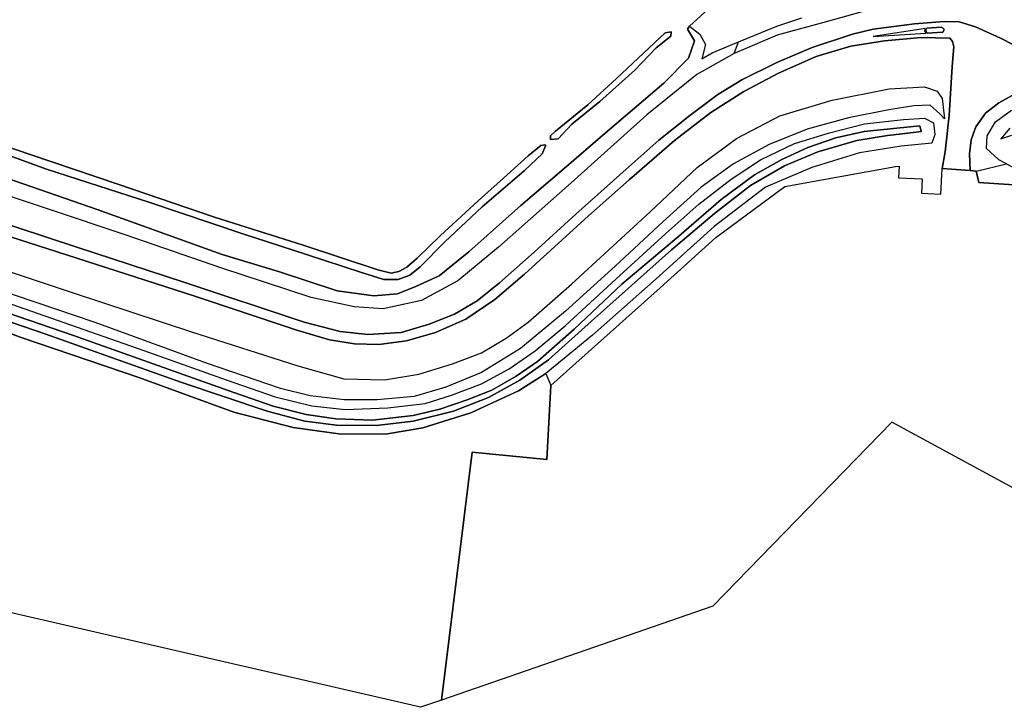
# Model space of a CAD drawing. Extents: x -26035517 to 31750492, y -9237385 to 8160032.
# Tile 66 of 256: x -17627751 to -17441242, y 962807 to 1092948. Entities that reach past the tile are written whole.
import ezdxf

# ---------------------------------------------------------------- set-up
doc = ezdxf.new("R2010")
doc.units = 0
doc.layers.add('T-25', color=7, linetype='CONTINUOUS')

msp = doc.modelspace()

# ---------------------------------------------------------------- linework, layer by layer
at = {"layer": 'T-25', "color": 9}
for points in [[(-17500884, 1091710, 5540), (-17493743, 1098261, 5540), (-17489161, 1101649, 5553), (-17485469, 1103741, 5553), (-17480445, 1105660, 5553), (-17476050, 1106691, 5553), (-17471140, 1107139, 5553), (-17466797, 1106986, 5553), (-17462536, 1106232, 5553), (-17458718, 1105039, 5553), (-17452991, 1102700, 5577), (-17447237, 1099997, 5607), (-17440471, 1096770, 5640), (-17433075, 1093207, 5647), (-17428178, 1090836, 5649), (-17424942, 1089270, 5650), (-17413485, 1083391, 5650), (-17401534, 1077100, 5640), (-17386946, 1069245, 5643)], [(-17493743, 1098261, 5540), (-17500884, 1091710, 5540), (-17501224, 1091157, 5177), (-17499944, 1088920, 5177), (-17501082, 1085665, 5177), (-17505707, 1080961, 5177), (-17516831, 1071497, 5180), (-17524623, 1064816, 5180), (-17532815, 1057764, 5173), (-17542654, 1048987, 5177), (-17548277, 1044494, 5180), (-17552593, 1042516, 5187), (-17556183, 1041064, 5223), (-17560642, 1040714, 5220), (-17567614, 1041637, 5200), (-17578561, 1045226, 5200), (-17589424, 1048503, 5200), (-17613086, 1056999, 5200), (-17630188, 1062975, 5200)], [(-17465704, 1095110, 6527), (-17474997, 1092532, 6443), (-17484247, 1090046, 6427), (-17492426, 1086562, 6423), (-17499515, 1082547, 6413), (-17508953, 1074926, 6440), (-17523270, 1062078, 6500), (-17537034, 1049914, 6480), (-17544732, 1043513, 6490), (-17551625, 1039801, 6497), (-17558930, 1038203, 6520), (-17564424, 1038630, 6603), (-17572569, 1040397, 6530), (-17589645, 1046003, 6507), (-17607590, 1052162, 6463), (-17636667, 1061882, 6487)], [(-17465704, 1095110, 6527), (-17474997, 1092532, 6443), (-17484247, 1090046, 6427), (-17492426, 1086562, 6423), (-17491580, 1088747, 5723), (-17491246, 1088885, 5723), (-17484310, 1091726, 5707), (-17479582, 1093298, 5698)], [(-17630188, 1062975, 5200), (-17613086, 1056999, 5200), (-17589424, 1048503, 5200), (-17578561, 1045226, 5200), (-17567614, 1041637, 5200), (-17560642, 1040714, 5220), (-17556183, 1041064, 5223), (-17552593, 1042516, 5187), (-17548277, 1044494, 5180), (-17542654, 1048987, 5177), (-17532815, 1057764, 5173), (-17524623, 1064816, 5180), (-17516831, 1071497, 5180), (-17505707, 1080961, 5177), (-17501082, 1085665, 5177), (-17499944, 1088920, 5177), (-17501224, 1091157, 5177), (-17500884, 1091710, 5540), (-17498913, 1090230, 5603), (-17497867, 1088248, 5683), (-17498528, 1085571, 5770), (-17496586, 1086675, 5727), (-17491580, 1088747, 5723), (-17491246, 1088885, 5723), (-17484310, 1091726, 5707), (-17479582, 1093298, 5698)], [(-17434308, 1085565, 6703), (-17441979, 1089423, 6727), (-17446667, 1091625, 6737), (-17449762, 1092556, 6743), (-17452655, 1092597, 6733), (-17458258, 1092146, 6730), (-17466087, 1091182, 6723), (-17469971, 1090181, 6697), (-17477647, 1087660, 6700), (-17484348, 1084858, 6707), (-17490953, 1081538, 6700), (-17495484, 1078768, 6697), (-17500837, 1074834, 6687), (-17506689, 1070169, 6677), (-17514050, 1063571, 6707), (-17522435, 1056126, 6723), (-17530320, 1048971, 6713), (-17536866, 1043131, 6717), (-17541094, 1039752, 6670), (-17545397, 1037219, 6650), (-17550166, 1035322, 6640), (-17555518, 1033766, 6637), (-17561788, 1033353, 6637), (-17567055, 1033911, 6647), (-17573883, 1035700, 6673), (-17596658, 1043303, 6697), (-17616931, 1049903, 6717), (-17639811, 1057425, 6753)], [(-17639811, 1057425, 6753), (-17616931, 1049903, 6717), (-17596658, 1043303, 6697), (-17573883, 1035700, 6673), (-17567055, 1033911, 6647), (-17561788, 1033353, 6637), (-17555518, 1033766, 6637), (-17550166, 1035322, 6640), (-17545397, 1037219, 6650), (-17541094, 1039752, 6670), (-17536866, 1043131, 6717), (-17530320, 1048971, 6713), (-17522435, 1056126, 6723), (-17514050, 1063571, 6707), (-17506689, 1070169, 6677), (-17500837, 1074834, 6687), (-17495484, 1078768, 6697), (-17490953, 1081538, 6700), (-17484348, 1084858, 6707), (-17477647, 1087660, 6700), (-17469971, 1090181, 6697), (-17466087, 1091182, 6723), (-17458258, 1092146, 6730), (-17452655, 1092597, 6733), (-17449762, 1092556, 6743), (-17446667, 1091625, 6737), (-17441979, 1089423, 6727), (-17434308, 1085565, 6703)], [(-17501224, 1091157, 5177), (-17499944, 1088920, 5177), (-17501082, 1085665, 5177), (-17505707, 1080961, 5177), (-17516831, 1071497, 5180), (-17524623, 1064816, 5180), (-17532815, 1057764, 5173), (-17542654, 1048987, 5177), (-17548277, 1044494, 5180), (-17552593, 1042516, 5187), (-17556183, 1041064, 5223), (-17560642, 1040714, 5220), (-17567614, 1041637, 5200), (-17578561, 1045226, 5200), (-17589424, 1048503, 5200), (-17613086, 1056999, 5200), (-17630188, 1062975, 5200)], [(-17455883, 1090392, 6757), (-17452912, 1090609, 6757), (-17452665, 1091000, 6757), (-17452762, 1091269, 6757), (-17453216, 1091535, 6757), (-17455930, 1091345, 6757), (-17456127, 1090981, 6783), (-17456059, 1090673, 6783), (-17455883, 1090392, 6757)], [(-17633265, 1053082, 6680), (-17616910, 1047801, 6693), (-17594587, 1040601, 6690), (-17575266, 1034162, 6690), (-17569052, 1032327, 6683), (-17564346, 1031573, 6673), (-17559728, 1031495, 6717), (-17554480, 1032168, 6713), (-17548976, 1033726, 6710), (-17543264, 1036276, 6747), (-17537731, 1040017, 6777), (-17532137, 1044791, 6780), (-17519987, 1055801, 6797), (-17512300, 1062616, 6760), (-17503691, 1070082, 6753), (-17496829, 1075377, 6733), (-17490604, 1079361, 6723), (-17484017, 1082851, 6730), (-17476873, 1085972, 6737), (-17470286, 1087909, 6710), (-17463962, 1088953, 6703), (-17457021, 1089597, 6703), (-17451583, 1089454, 6690), (-17451076, 1088836, 6690), (-17450785, 1087828, 6687), (-17451110, 1084113, 6480), (-17451715, 1074820, 5697), (-17452417, 1067956, 5197), (-17453023, 1064800, 5193)], [(-17439215, 1078938, 6313), (-17442279, 1077238, 6053), (-17444802, 1075244, 5793), (-17446638, 1072686, 5613), (-17447490, 1070227, 5343), (-17447862, 1067543, 5153), (-17447722, 1064389, 5115), (-17453023, 1064800, 5193), (-17452417, 1067956, 5197), (-17451715, 1074820, 5697), (-17451110, 1084113, 6480), (-17450785, 1087828, 6687), (-17451076, 1088836, 6690), (-17451583, 1089454, 6690), (-17457021, 1089597, 6703), (-17463962, 1088953, 6703), (-17470286, 1087909, 6710), (-17476873, 1085972, 6737), (-17484017, 1082851, 6730), (-17490604, 1079361, 6723), (-17496829, 1075377, 6733), (-17503691, 1070082, 6753), (-17512300, 1062616, 6760), (-17519987, 1055801, 6797), (-17532137, 1044791, 6780), (-17537731, 1040017, 6777), (-17543264, 1036276, 6747), (-17548976, 1033726, 6710), (-17554480, 1032168, 6713), (-17559728, 1031495, 6717), (-17564346, 1031573, 6673), (-17569052, 1032327, 6683), (-17575266, 1034162, 6690), (-17594587, 1040601, 6690), (-17616910, 1047801, 6693), (-17633265, 1053082, 6680)], [(-17527224, 1070256, 5200), (-17525749, 1070419, 5200), (-17523182, 1073186, 5200), (-17517864, 1077492, 5200), (-17511259, 1083390, 5183), (-17507208, 1087613, 5183), (-17504383, 1089864, 5183), (-17504345, 1090629, 5183), (-17505507, 1090484, 5183), (-17509615, 1086610, 5183), (-17514676, 1081818, 5183), (-17520163, 1076847, 5183), (-17526237, 1071882, 5183), (-17527223, 1070937, 5183), (-17527224, 1070256, 5200)], [(-17492426, 1086562, 6423), (-17491580, 1088747, 5723)], [(-17640957, 1049026, 6490), (-17617817, 1041326, 6530), (-17595185, 1033873, 6470), (-17575062, 1027435, 6483), (-17566376, 1025001, 6433), (-17558627, 1024791, 6463), (-17552122, 1025864, 6533), (-17545756, 1027807, 6530), (-17540283, 1029896, 6523), (-17535593, 1032689, 6500), (-17531434, 1035722, 6440), (-17523252, 1042893, 6440), (-17508308, 1056615, 6453), (-17499427, 1064980, 6553), (-17491954, 1070434, 6553), (-17483732, 1074731, 6593), (-17473871, 1077726, 6537), (-17463042, 1079849, 6463), (-17456383, 1080228, 6393), (-17453940, 1079420, 6297), (-17452995, 1078006, 6027), (-17452559, 1074198, 5543), (-17453427, 1075142, 5257), (-17455265, 1076765, 5087), (-17458353, 1076629, 4877), (-17463146, 1075882, 4670), (-17470762, 1074364, 4620), (-17478584, 1072248, 4623), (-17485770, 1069309, 4650), (-17492536, 1065642, 4743), (-17498663, 1061234, 4763), (-17505946, 1054662, 4773), (-17514937, 1046327, 4683), (-17524378, 1037802, 4763), (-17532910, 1030687, 4797), (-17540290, 1026184, 4850), (-17547007, 1023369, 4737), (-17553024, 1021601, 4717), (-17560060, 1020987, 4717), (-17566297, 1020998, 4717), (-17572758, 1021754, 4693), (-17578340, 1023165, 4680), (-17592347, 1027972, 4703), (-17613472, 1035611, 4750), (-17636465, 1043396, 4793)], [(-17447722, 1064389, 5115), (-17447862, 1067543, 5153), (-17447490, 1070227, 5343), (-17446638, 1072686, 5613), (-17444802, 1075244, 5793), (-17442279, 1077238, 6053), (-17439215, 1078938, 6313), (-17436099, 1079464, 6530), (-17433036, 1079348, 6590), (-17430083, 1078584, 6593), (-17424635, 1075992, 6610), (-17407815, 1067291, 6657), (-17389232, 1057190, 6660)], [(-17440839, 1065675, 4957), (-17442285, 1066446, 4963), (-17444604, 1068591, 5133), (-17444516, 1070948, 5380), (-17442903, 1073620, 5633), (-17439907, 1075844, 5920)], [(-17635666, 1041311, 4640), (-17604263, 1030339, 4567), (-17588626, 1024763, 4563), (-17579337, 1021552, 4570), (-17572438, 1019872, 4600), (-17566087, 1019190, 4653), (-17557987, 1019479, 4630), (-17550941, 1020331, 4657), (-17545951, 1021891, 4707), (-17540247, 1024018, 4683), (-17535006, 1026876, 4667), (-17530136, 1030291, 4643), (-17524440, 1035007, 4693), (-17514856, 1043831, 4597), (-17505388, 1052501, 4647), (-17499109, 1058024, 4707), (-17492955, 1062788, 4543), (-17487398, 1066397, 4537), (-17480959, 1069524, 4480), (-17474356, 1071557, 4537), (-17467726, 1073213, 4573), (-17460312, 1074043, 4637), (-17456364, 1074292, 4887), (-17454676, 1073421, 5127), (-17454410, 1071213, 5093), (-17454971, 1069575, 4987), (-17460757, 1069036, 4993), (-17468645, 1067751, 5057), (-17477712, 1064955, 5097), (-17486484, 1061283, 5063), (-17496179, 1053835, 5187), (-17507205, 1043901, 5190), (-17519274, 1033246, 5227), (-17528065, 1025977, 5117), (-17533294, 1022726, 4927), (-17542324, 1018530, 4737), (-17551380, 1015693, 4647), (-17558061, 1014559, 4460), (-17566847, 1014515, 4427), (-17575963, 1015746, 4393), (-17587188, 1018641, 4420), (-17605169, 1025209, 4487), (-17627458, 1032823, 4553), (-17641961, 1038211, 4567)], [(-17633800, 1068717, 5157), (-17622694, 1064686, 5157), (-17603084, 1058371, 5157), (-17585492, 1052412, 5157), (-17573412, 1048516, 5157), (-17563007, 1045101, 5157), (-17558803, 1043775, 5157), (-17556033, 1043767, 5157), (-17553848, 1044600, 5157), (-17551875, 1046166, 5157), (-17547250, 1050914, 5157), (-17540164, 1057550, 5157), (-17532200, 1064320, 5157), (-17528808, 1067546, 5157), (-17528103, 1069184, 5157), (-17528360, 1069238, 5157), (-17529016, 1069130, 5157), (-17531441, 1067192, 5157), (-17536081, 1062928, 5157), (-17540927, 1058691, 5157), (-17548030, 1052100, 5157), (-17552440, 1047838, 5157), (-17554432, 1046120, 5157), (-17555961, 1045264, 5157), (-17557398, 1044958, 5157), (-17559903, 1045619, 5157), (-17574031, 1050281, 5157), (-17590833, 1055596, 5157), (-17609165, 1061799, 5157), (-17625753, 1067426, 5157), (-17641190, 1072693, 5157)], [(-17641190, 1072693, 5157), (-17625753, 1067426, 5157), (-17609165, 1061799, 5157), (-17590833, 1055596, 5157), (-17574031, 1050281, 5157), (-17559903, 1045619, 5157), (-17557398, 1044958, 5157), (-17555961, 1045264, 5157), (-17554432, 1046120, 5157), (-17552440, 1047838, 5157), (-17548030, 1052100, 5157), (-17540927, 1058691, 5157), (-17536081, 1062928, 5157), (-17531441, 1067192, 5157), (-17529016, 1069130, 5157), (-17528360, 1069238, 5157), (-17528103, 1069184, 5157), (-17528103, 1069184, 5157), (-17528808, 1067546, 5157), (-17532200, 1064320, 5157), (-17540164, 1057550, 5157), (-17547250, 1050914, 5157), (-17551875, 1046166, 5157), (-17553848, 1044600, 5157), (-17556033, 1043767, 5157), (-17558803, 1043775, 5157), (-17563007, 1045101, 5157), (-17573412, 1048516, 5157), (-17585492, 1052412, 5157), (-17603084, 1058371, 5157), (-17622694, 1064686, 5157), (-17633800, 1068717, 5157)], [(-17633800, 1068717, 5157), (-17622694, 1064686, 5157), (-17603084, 1058371, 5157), (-17585492, 1052412, 5157), (-17573412, 1048516, 5157), (-17563007, 1045101, 5157), (-17558803, 1043775, 5157), (-17556033, 1043767, 5157), (-17553848, 1044600, 5157), (-17551875, 1046166, 5157), (-17547250, 1050914, 5157), (-17540164, 1057550, 5157), (-17532200, 1064320, 5157), (-17528808, 1067546, 5157), (-17528103, 1069184, 5157), (-17528360, 1069238, 5157), (-17529016, 1069130, 5157), (-17531441, 1067192, 5157), (-17536081, 1062928, 5157), (-17540927, 1058691, 5157), (-17548030, 1052100, 5157), (-17552440, 1047838, 5157), (-17554432, 1046120, 5157), (-17555961, 1045264, 5157), (-17557398, 1044958, 5157), (-17559903, 1045619, 5157), (-17574031, 1050281, 5157), (-17590833, 1055596, 5157), (-17609165, 1061799, 5157), (-17625753, 1067426, 5157), (-17641190, 1072693, 5157)], [(-17639786, 1039232, 3357), (-17622813, 1033421, 3373), (-17597205, 1024335, 3380), (-17580896, 1018846, 3380), (-17573759, 1016942, 3387), (-17567752, 1016225, 3387), (-17560173, 1016151, 3387), (-17553205, 1016953, 3387), (-17545605, 1018852, 3390), (-17538957, 1021449, 3403), (-17533041, 1024708, 3410), (-17527593, 1028596, 3410), (-17519450, 1035861, 3413), (-17504269, 1049370, 3413), (-17496119, 1056288, 3413), (-17489329, 1061596, 3413), (-17482867, 1065294, 3413), (-17476536, 1067926, 3413), (-17469185, 1070076, 3413), (-17463398, 1071025, 3413), (-17460609, 1071341, 3413), (-17457011, 1071787, 3413), (-17457238, 1072835, 3413), (-17467799, 1071795, 3413), (-17473170, 1070607, 3413), (-17478465, 1068790, 3413), (-17483414, 1066510, 3413), (-17488547, 1063586, 3413), (-17494874, 1058945, 3413), (-17502884, 1051950, 3413), (-17513685, 1042922, 3413), (-17522720, 1034371, 3413), (-17529670, 1028234, 3413), (-17533685, 1025485, 3413), (-17538327, 1022855, 3413), (-17543013, 1021007, 3413), (-17548192, 1019241, 3413), (-17553238, 1018009, 3413), (-17560920, 1017175, 3413), (-17567885, 1017435, 3413), (-17573470, 1018244, 3413), (-17579725, 1019804, 3413), (-17588276, 1022748, 3413), (-17617537, 1033190, 3413), (-17640597, 1041094, 3413)], [(-17640597, 1041094, 3413), (-17617537, 1033190, 3413), (-17588276, 1022748, 3413), (-17579725, 1019804, 3413), (-17573470, 1018244, 3413), (-17567885, 1017435, 3413), (-17560920, 1017175, 3413), (-17553238, 1018009, 3413), (-17548192, 1019241, 3413), (-17543013, 1021007, 3413), (-17538327, 1022855, 3413), (-17533685, 1025485, 3413), (-17529670, 1028234, 3413), (-17522720, 1034371, 3413), (-17513685, 1042922, 3413), (-17502884, 1051950, 3413), (-17494874, 1058945, 3413), (-17488547, 1063586, 3413), (-17483414, 1066510, 3413), (-17478465, 1068790, 3413), (-17473170, 1070607, 3413), (-17467799, 1071795, 3413), (-17457238, 1072835, 3413), (-17457011, 1071787, 3413), (-17460609, 1071341, 3413), (-17463398, 1071025, 3413), (-17469185, 1070076, 3413), (-17476536, 1067926, 3413), (-17482867, 1065294, 3413), (-17489329, 1061596, 3413), (-17496119, 1056288, 3413), (-17504269, 1049370, 3413), (-17519450, 1035861, 3413), (-17527593, 1028596, 3410), (-17533041, 1024708, 3410), (-17538957, 1021449, 3403), (-17545605, 1018852, 3390), (-17553205, 1016953, 3387), (-17560173, 1016151, 3387), (-17567752, 1016225, 3387), (-17573759, 1016942, 3387), (-17580896, 1018846, 3380), (-17597205, 1024335, 3380), (-17622813, 1033421, 3373), (-17639786, 1039232, 3357)], [(-17440174, 1072433, 4793), (-17441907, 1070406, 4730), (-17439823, 1071085, 4670)], [(-17402121, 984050, 5527), (-17462536, 1016788, 5363), (-17496440, 981921, 5363), (-17547827, 964180, 4893), (-17547827, 964180, 4893), (-17542055, 1011109, 5087), (-17527897, 1009710, 5087), (-17527115, 1023709, 5117), (-17506456, 1042198, 7480), (-17495858, 1051730, 7480), (-17482794, 1061370, 7480), (-17461877, 1065164, 7480), (-17461160, 1065237, 5320), (-17461277, 1063050, 7953), (-17456779, 1062808, 7953), (-17456923, 1060123, 7953), (-17453285, 1059928, 7953), (-17453023, 1064800, 5193), (-17447722, 1064389, 5115), (-17446584, 1064303, 5113), (-17446082, 1062121, 5113), (-17439464, 1061697, 5103)], [(-17402121, 984050, 5527), (-17462536, 1016788, 5363), (-17496440, 981921, 5363), (-17547827, 964180, 4893), (-17547827, 964180, 4893), (-17542055, 1011109, 5087), (-17527897, 1009710, 5087), (-17527115, 1023709, 5117), (-17506456, 1042198, 7480), (-17495858, 1051730, 7480), (-17482794, 1061370, 7480), (-17461877, 1065164, 7480), (-17461160, 1065237, 5320), (-17461277, 1063050, 7953), (-17456779, 1062808, 7953), (-17456923, 1060123, 7953), (-17453285, 1059928, 7953), (-17453023, 1064800, 5193), (-17447722, 1064389, 5115), (-17446584, 1064303, 5113), (-17446082, 1062121, 5113), (-17439464, 1061697, 5103)], [(-17527115, 1023709, 5117), (-17506456, 1042198, 7480), (-17495858, 1051730, 7480), (-17482794, 1061370, 7480), (-17461877, 1065164, 7480)], [(-17446584, 1064303, 5113), (-17447722, 1064389, 5115), (-17453023, 1064800, 5193)], [(-17396092, 1037367, 5220), (-17411988, 1046303, 5193), (-17433581, 1058484, 5150), (-17439464, 1061697, 5103), (-17446082, 1062121, 5113), (-17446584, 1064303, 5113)], [(-17528065, 1025977, 5117), (-17527115, 1023709, 5117), (-17527897, 1009710, 5087), (-17542055, 1011109, 5087), (-17547827, 964180, 4893)]]:
    msp.add_polyline3d(points, dxfattribs=at)
for points in [[(-17456153, 1091302, 6753), (-17466054, 1089739, 6773), (-17456079, 1090418, 6753), (-17456316, 1090817, 6753), (-17456153, 1091302, 6753)], [(-17455883, 1090392, 6757), (-17456059, 1090673, 6783), (-17456127, 1090981, 6783), (-17455930, 1091345, 6757), (-17453216, 1091535, 6757), (-17452762, 1091269, 6757), (-17452665, 1091000, 6757), (-17452912, 1090609, 6757), (-17455883, 1090392, 6757)], [(-17452665, 1091000, 6757), (-17452762, 1091269, 6757), (-17453216, 1091535, 6757), (-17455930, 1091345, 6757), (-17456127, 1090981, 6783), (-17456059, 1090673, 6783), (-17455883, 1090392, 6757), (-17452912, 1090609, 6757), (-17452665, 1091000, 6757)], [(-17527224, 1070256, 5200), (-17527223, 1070937, 5183), (-17526237, 1071882, 5183), (-17520163, 1076847, 5183), (-17514676, 1081818, 5183), (-17509615, 1086610, 5183), (-17505507, 1090484, 5183), (-17504345, 1090629, 5183), (-17504383, 1089864, 5183), (-17507208, 1087613, 5183), (-17511259, 1083390, 5183), (-17517864, 1077492, 5200), (-17523182, 1073186, 5200), (-17525749, 1070419, 5200), (-17527224, 1070256, 5200)], [(-17527224, 1070256, 5200), (-17525749, 1070419, 5200), (-17523182, 1073186, 5200), (-17517864, 1077492, 5200), (-17511259, 1083390, 5183), (-17507208, 1087613, 5183), (-17504383, 1089864, 5183), (-17504345, 1090629, 5183), (-17505507, 1090484, 5183), (-17509615, 1086610, 5183), (-17514676, 1081818, 5183), (-17520163, 1076847, 5183), (-17526237, 1071882, 5183), (-17527223, 1070937, 5183), (-17527224, 1070256, 5200)], [(-17336952, 1004015, 5240), (-17354130, 1013794, 5067), (-17375965, 1025933, 5073), (-17396092, 1037367, 5220), (-17411988, 1046303, 5193), (-17433581, 1058484, 5150), (-17439464, 1061697, 5103), (-17446082, 1062121, 5113), (-17446584, 1064303, 5113), (-17440839, 1065675, 4957), (-17423228, 1056277, 4887), (-17395333, 1040054, 4890), (-17375296, 1028852, 4880), (-17356745, 1018537, 4867), (-17335798, 1006231, 5027), (-17320318, 997353, 4817), (-17305287, 987950, 4910), (-17305052, 985278, 4923), (-17306166, 985862, 4920), (-17308183, 985192, 5067), (-17317810, 991078, 4983), (-17336952, 1004015, 5240)], [(-17683016, 1003142, 4763), (-17681155, 1013727, 4650), (-17659080, 1007675, 4617), (-17658993, 1008208, 4620), (-17657753, 1015799, 4667), (-17653106, 1042436, 4587), (-17641961, 1038211, 4567), (-17627458, 1032823, 4553), (-17605169, 1025209, 4487), (-17587188, 1018641, 4420), (-17575963, 1015746, 4393), (-17566847, 1014515, 4427), (-17558061, 1014559, 4460), (-17551380, 1015693, 4647), (-17542324, 1018530, 4737), (-17533294, 1022726, 4927), (-17528065, 1025977, 5117), (-17527115, 1023709, 5117), (-17527897, 1009710, 5087), (-17542055, 1011109, 5087), (-17547827, 964180, 4893), (-17551804, 962807, 5040), (-17643646, 983957, 4543), (-17683016, 1003142, 4763)]]:
    msp.add_polyline3d(points, close=True, dxfattribs=at)

doc.saveas('drawing.dxf')
